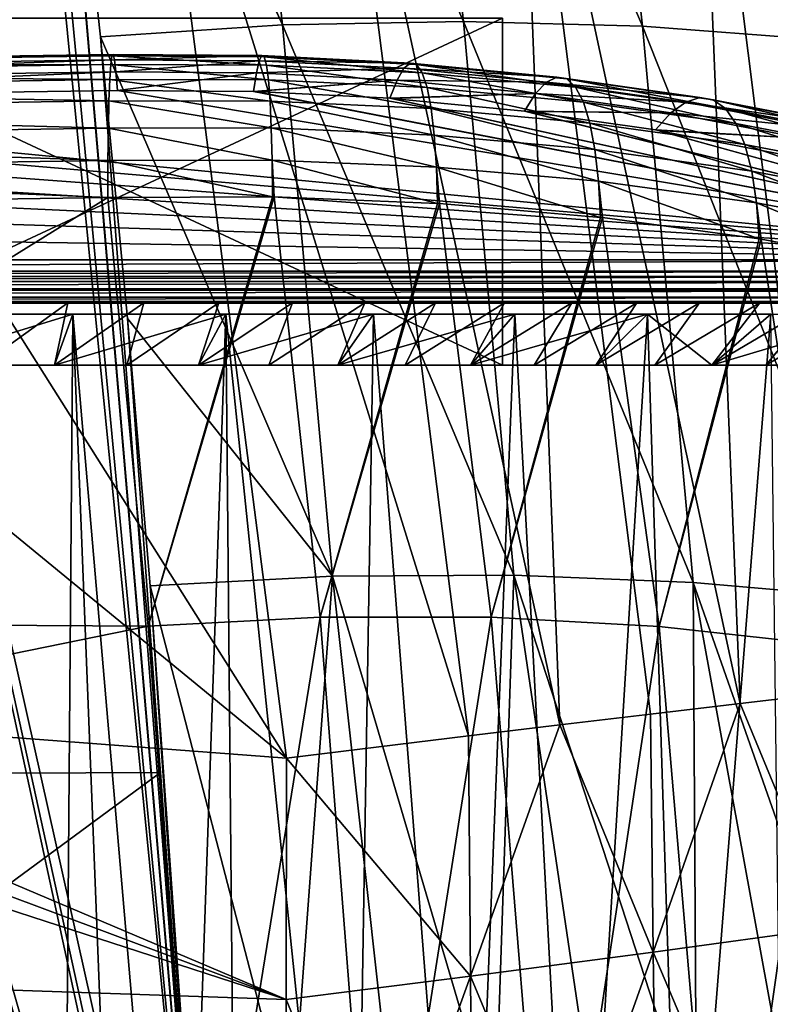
# Model space of a CAD drawing. Header units: metres. Extents: x -109 to 109, y -78 to 121.
# Tile 241 of 256: x -74.39 to -68.34, y 48.27 to 56.21. Entities that reach past the tile are written whole.
import ezdxf

# ---------------------------------------------------------------- set-up
doc = ezdxf.new("R2010")
doc.units = ezdxf.units.M
doc.layers.add('solid_508554_SW0001', color=7, linetype='CONTINUOUS')

msp = doc.modelspace()

# ---------------------------------------------------------------- linework, layer by layer
at = {"layer": 'solid_508554_SW0001'}
for points in [[(-72.425713, 41.317665, 1.927269), (-77.977753, 66.925629, -14.593102), (-78.484024, 62.539009, -11.817129)], [(-72.772636, 43.625931, 0.44383), (-75.077583, 66.925629, -14.485738), (-77.977753, 66.925629, -14.593102)], [(-72.624634, 42.470913, 1.185171), (-72.772636, 43.625931, 0.44383), (-77.977753, 66.925629, -14.593102)], [(-72.425713, 41.317665, 1.927269), (-72.624634, 42.470913, 1.185171), (-77.977753, 66.925629, -14.593102)], [(-72.772636, 43.625931, 0.44383), (-74.789749, 64.905304, -13.187934), (-75.077583, 66.925629, -14.485738)], [(-72.772636, 43.625931, 0.44383), (-74.222832, 60.494415, -10.356769), (-74.789749, 64.905304, -13.187934)], [(-71.874771, 39.02367, 3.409172), (-78.484024, 62.539009, -11.817129), (-78.703606, 60.374653, -10.446345)], [(-72.175735, 40.168026, 2.668961), (-72.425713, 41.317665, 1.927269), (-78.484024, 62.539009, -11.817129)], [(-71.874771, 39.02367, 3.409172), (-72.175735, 40.168026, 2.668961), (-78.484024, 62.539009, -11.817129)], [(-72.759285, 60.609287, -10.449109), (-74.222832, 60.494415, -10.356769), (-72.272621, 56.170444, -7.603176)], [(-71.302223, 60.656975, -10.645041), (-72.759285, 60.609287, -10.449109), (-70.812782, 56.198708, -7.786832)], [(-72.759285, 60.609287, -10.449109), (-72.272621, 56.170444, -7.603176), (-70.812782, 56.198708, -7.786832)], [(-71.302223, 60.656975, -10.645041), (-70.812782, 56.198708, -7.786832), (-69.369766, 56.159637, -8.072945)], [(-69.861938, 60.637115, -10.943159), (-71.302223, 60.656975, -10.645041), (-69.369766, 56.159637, -8.072945)], [(-69.861938, 60.637115, -10.943159), (-69.369766, 56.159637, -8.072945), (-67.953789, 56.053505, -8.45949)], [(-68.448608, 60.549847, -11.341359), (-69.861938, 60.637115, -10.943159), (-67.953789, 56.053505, -8.45949)], [(-68.448608, 60.549847, -11.341359), (-67.953789, 56.053505, -8.45949), (-66.574867, 55.881065, -8.943734)], [(-67.072212, 60.395782, -11.836826), (-68.448608, 60.549847, -11.341359), (-66.574867, 55.881065, -8.943734)], [(-74.222832, 60.494415, -10.356769), (-72.772636, 43.625931, 0.44383), (-72.869881, 44.780983, -0.295652)], [(-72.272621, 56.170444, -7.603176), (-74.222832, 60.494415, -10.356769), (-74.208557, 60.374157, -10.279625)], [(-72.869881, 44.780983, -0.295652), (-74.208557, 60.374157, -10.279625), (-74.222832, 60.494415, -10.356769)], [(-71.522865, 37.885735, 4.147177), (-78.703606, 60.374653, -10.446345), (-78.969131, 57.444561, -8.589414)], [(-71.522865, 37.885735, 4.147177), (-71.874771, 39.02367, 3.409172), (-78.703606, 60.374653, -10.446345)], [(-72.869881, 44.780983, -0.295652), (-73.738998, 56.075012, -7.523255), (-74.208557, 60.374157, -10.279625)], [(-72.272621, 56.170444, -7.603176), (-74.208557, 60.374157, -10.279625), (-73.738998, 56.075012, -7.523255)], [(-67.522499, 59.358402, -48.388744), (-66.4776, 50.939053, -48.387436), (-68.925598, 59.179573, -48.871395)], [(-68.925598, 59.179573, -48.871395), (-68.583595, 50.697475, -49.060871), (-70.367241, 58.992702, -49.219059)], [(-68.925598, 59.179573, -48.871395), (-66.4776, 50.939053, -48.387436), (-67.869911, 50.780441, -48.869583)], [(-68.925598, 59.179573, -48.871395), (-67.869911, 50.780441, -48.869583), (-68.583595, 50.697475, -49.060871)], [(-70.367241, 58.992702, -49.219059), (-70.037697, 50.525188, -49.341389), (-71.834488, 58.799492, -49.429379)], [(-70.367241, 58.992702, -49.219059), (-68.583595, 50.697475, -49.060871), (-69.306984, 50.612301, -49.218346)], [(-70.367241, 58.992702, -49.219059), (-69.306984, 50.612301, -49.218346), (-70.037697, 50.525188, -49.341389)], [(-71.834488, 58.799492, -49.429379), (-70.772415, 50.436535, -49.429443), (-73.320374, 58.645206, -49.5)], [(-71.834488, 58.799492, -49.429379), (-70.037697, 50.525188, -49.341389), (-70.772415, 50.436535, -49.429443)], [(-73.320374, 58.645206, -49.5), (-72.240433, 50.25626, -49.5), (-77.184982, 58.093124, -49.5)], [(-70.772415, 50.436535, -49.429443), (-72.240433, 50.25626, -49.5), (-73.320374, 58.645206, -49.5)], [(-77.512413, 54.583515, -49.5), (-77.184982, 58.093124, -49.5), (-72.240433, 50.25626, -49.5)], [(-71.119934, 36.755016, 4.882475), (-78.969131, 57.444561, -8.589414), (-79.247566, 53.814072, -6.286737)], [(-71.119934, 36.755016, 4.882475), (-71.522865, 37.885735, 4.147177), (-78.969131, 57.444561, -8.589414)], [(-76.5, 56.225624, -38.928204), (-76.5, 53.425625, -38.928204), (-70.5, 53.425625, -35.4641)], [(-76.5, 56.225624, -38.928204), (-70.5, 53.425625, -35.4641), (-70.5, 56.225624, -35.4641)], [(-70.5, 56.225624, -28.535898), (-70.5, 53.425625, -28.535898), (-76.5, 53.425625, -25.071796)], [(-70.5, 56.225624, -28.535898), (-76.5, 53.425625, -25.071796), (-76.5, 56.225624, -25.071796)], [(-70.5, 56.225624, -35.4641), (-70.5, 53.425625, -35.4641), (-70.5, 53.425625, -28.535898)], [(-70.5, 56.225624, -28.535898), (-70.5, 56.225624, -35.4641), (-70.5, 53.425625, -28.535898)], [(-72.272621, 56.170444, -7.603176), (-73.738998, 56.075012, -7.523255), (-71.869598, 51.724258, -4.755657)], [(-70.812782, 56.198708, -7.786832), (-72.272621, 56.170444, -7.603176), (-70.407341, 51.733047, -4.927017)], [(-72.272621, 56.170444, -7.603176), (-71.869598, 51.724258, -4.755657), (-70.407341, 51.733047, -4.927017)], [(-70.812782, 56.198708, -7.786832), (-70.407341, 51.733047, -4.927017), (-68.96196, 51.674717, -5.201101)], [(-69.369766, 56.159637, -8.072945), (-70.812782, 56.198708, -7.786832), (-68.96196, 51.674717, -5.201101)], [(-69.369766, 56.159637, -8.072945), (-68.96196, 51.674717, -5.201101), (-67.543694, 51.549679, -5.575971)], [(-67.953789, 56.053505, -8.45949), (-69.369766, 56.159637, -8.072945), (-67.543694, 51.549679, -5.575971)], [(-72.869881, 44.780983, -0.295652), (-73.522987, 53.803764, -6.068247), (-73.738998, 56.075012, -7.523255)], [(-71.869598, 51.724258, -4.755657), (-73.738998, 56.075012, -7.523255), (-73.522987, 53.803764, -6.068247)], [(-78.919601, 55.842335, -12.474352), (-73.647583, 55.919849, -12.328568), (-73.656715, 55.852016, -11.962184)], [(-78.919601, 55.842335, -12.474352), (-78.909492, 55.854935, -12.846725), (-73.647583, 55.919849, -12.328568)], [(-78.909492, 55.854935, -12.846725), (-73.637474, 55.932449, -12.70094), (-73.647583, 55.919849, -12.328568)], [(-78.909492, 55.854935, -12.846725), (-78.898621, 55.812012, -13.216807), (-73.637474, 55.932449, -12.70094)], [(-78.898621, 55.812012, -13.216807), (-73.62661, 55.889526, -13.071023), (-73.637474, 55.932449, -12.70094)], [(-73.656715, 55.852016, -11.962184), (-73.647583, 55.919849, -12.328568), (-72.401733, 55.845604, -11.988269)], [(-73.647583, 55.919849, -12.328568), (-73.637474, 55.932449, -12.70094), (-72.419609, 55.911999, -12.352622)], [(-73.647583, 55.919849, -12.328568), (-72.419609, 55.911999, -12.352622), (-72.401733, 55.845604, -11.988269)], [(-73.637474, 55.932449, -12.70094), (-72.439377, 55.923733, -12.722692), (-72.419609, 55.911999, -12.352622)], [(-73.637474, 55.932449, -12.70094), (-73.62661, 55.889526, -13.071023), (-72.439377, 55.923733, -12.722692)], [(-73.62661, 55.889526, -13.071023), (-72.460594, 55.880547, -13.090341), (-72.439377, 55.923733, -12.722692)], [(-72.439377, 55.923733, -12.722692), (-72.460594, 55.880547, -13.090341), (-71.240601, 55.862335, -12.842999)], [(-72.439377, 55.923733, -12.722692), (-71.240601, 55.862335, -12.842999), (-71.191063, 55.850044, -12.477518)], [(-72.419609, 55.911999, -12.352622), (-72.439377, 55.923733, -12.722692), (-71.191063, 55.850044, -12.477518)], [(-72.419609, 55.911999, -12.352622), (-71.191063, 55.850044, -12.477518), (-71.146217, 55.783737, -12.117277)], [(-72.401733, 55.845604, -11.988269), (-72.419609, 55.911999, -12.352622), (-71.146217, 55.783737, -12.117277)], [(-78.928734, 55.774502, -12.107968), (-73.656715, 55.852016, -11.962184), (-73.664673, 55.730457, -11.609932)], [(-78.928734, 55.774502, -12.107968), (-78.919601, 55.842335, -12.474352), (-73.656715, 55.852016, -11.962184)], [(-78.898621, 55.812012, -13.216807), (-78.887245, 55.714531, -13.576377), (-73.62661, 55.889526, -13.071023)], [(-78.887245, 55.714531, -13.576377), (-73.615227, 55.792046, -13.430593), (-73.62661, 55.889526, -13.071023)], [(-73.664673, 55.730457, -11.609932), (-73.656715, 55.852016, -11.962184), (-72.386139, 55.726009, -11.63765)], [(-73.656715, 55.852016, -11.962184), (-72.401733, 55.845604, -11.988269), (-72.386139, 55.726009, -11.63765)], [(-73.62661, 55.889526, -13.071023), (-73.615227, 55.792046, -13.430593), (-72.460594, 55.880547, -13.090341)], [(-73.615227, 55.792046, -13.430593), (-72.482803, 55.783394, -13.447479), (-72.460594, 55.880547, -13.090341)], [(-72.460594, 55.880547, -13.090341), (-72.482803, 55.783394, -13.447479), (-71.293747, 55.820343, -13.205758)], [(-72.482803, 55.783394, -13.447479), (-71.349335, 55.724979, -13.557891), (-71.293747, 55.820343, -13.205758)], [(-72.460594, 55.880547, -13.090341), (-71.293747, 55.820343, -13.205758), (-71.240601, 55.862335, -12.842999)], [(-72.401733, 55.845604, -11.988269), (-71.146217, 55.783737, -12.117277), (-71.107033, 55.664856, -11.770126)], [(-72.386139, 55.726009, -11.63765), (-72.401733, 55.845604, -11.988269), (-71.107033, 55.664856, -11.770126)], [(-71.293747, 55.820343, -13.205758), (-71.349335, 55.724979, -13.557891), (-70.144249, 55.709248, -13.416616)], [(-71.240601, 55.862335, -12.842999), (-71.293747, 55.820343, -13.205758), (-70.059807, 55.748604, -13.061138)], [(-71.293747, 55.820343, -13.205758), (-70.144249, 55.709248, -13.416616), (-70.059807, 55.748604, -13.061138)], [(-71.240601, 55.862335, -12.842999), (-70.059807, 55.748604, -13.061138), (-69.981049, 55.734333, -12.702477)], [(-71.191063, 55.850044, -12.477518), (-71.240601, 55.862335, -12.842999), (-69.981049, 55.734333, -12.702477)], [(-71.191063, 55.850044, -12.477518), (-69.981049, 55.734333, -12.702477), (-69.909676, 55.666752, -12.348385)], [(-71.146217, 55.783737, -12.117277), (-71.191063, 55.850044, -12.477518), (-69.909676, 55.666752, -12.348385)], [(-78.936691, 55.652943, -11.755716), (-78.928734, 55.774502, -12.107968), (-73.664673, 55.730457, -11.609932)], [(-78.887245, 55.714531, -13.576377), (-78.87561, 55.564651, -13.917439), (-73.615227, 55.792046, -13.430593)], [(-73.615227, 55.792046, -13.430593), (-78.87561, 55.564651, -13.917439), (-73.603592, 55.642166, -13.771654)], [(-73.615227, 55.792046, -13.430593), (-73.603592, 55.642166, -13.771654), (-72.482803, 55.783394, -13.447479)], [(-72.482803, 55.783394, -13.447479), (-73.603592, 55.642166, -13.771654), (-72.505493, 55.634403, -13.786257)], [(-72.482803, 55.783394, -13.447479), (-72.505493, 55.634403, -13.786257), (-71.349335, 55.724979, -13.557891)], [(-71.146217, 55.783737, -12.117277), (-69.909676, 55.666752, -12.348385), (-69.847229, 55.547314, -12.00651)], [(-71.107033, 55.664856, -11.770126), (-71.146217, 55.783737, -12.117277), (-69.847229, 55.547314, -12.00651)], [(-70.059807, 55.748604, -13.061138), (-70.144249, 55.709248, -13.416616), (-68.907204, 55.583447, -13.375367)], [(-70.059807, 55.748604, -13.061138), (-68.907204, 55.583447, -13.375367), (-68.799995, 55.565804, -13.0257)], [(-69.981049, 55.734333, -12.702477), (-70.059807, 55.748604, -13.061138), (-68.799995, 55.565804, -13.0257)], [(-78.936691, 55.652943, -11.755716), (-73.664673, 55.730457, -11.609932), (-73.671265, 55.557869, -11.279642)], [(-73.671265, 55.557869, -11.279642), (-73.664673, 55.730457, -11.609932), (-72.373169, 55.55584, -11.308475)], [(-73.664673, 55.730457, -11.609932), (-72.386139, 55.726009, -11.63765), (-72.373169, 55.55584, -11.308475)], [(-71.349335, 55.724979, -13.557891), (-72.505493, 55.634403, -13.786257), (-72.494011, 55.634068, -13.786885)], [(-71.349335, 55.724979, -13.557891), (-72.494011, 55.634068, -13.786885), (-71.406166, 55.578323, -13.891729)], [(-72.386139, 55.726009, -11.63765), (-71.107033, 55.664856, -11.770126), (-71.074364, 55.495995, -11.44363)], [(-72.373169, 55.55584, -11.308475), (-72.386139, 55.726009, -11.63765), (-71.074364, 55.495995, -11.44363)], [(-71.349335, 55.724979, -13.557891), (-71.406166, 55.578323, -13.891729), (-70.232552, 55.617119, -13.761231)], [(-71.349335, 55.724979, -13.557891), (-70.232552, 55.617119, -13.761231), (-70.144249, 55.709248, -13.416616)], [(-71.107033, 55.664856, -11.770126), (-69.847229, 55.547314, -12.00651), (-69.795052, 55.378601, -11.68424)], [(-71.074364, 55.495995, -11.44363), (-71.107033, 55.664856, -11.770126), (-69.795052, 55.378601, -11.68424)], [(-70.144249, 55.709248, -13.416616), (-70.232552, 55.617119, -13.761231), (-69.022095, 55.548145, -13.72124)], [(-70.144249, 55.709248, -13.416616), (-69.022095, 55.548145, -13.72124), (-68.907204, 55.583447, -13.375367)], [(-69.981049, 55.734333, -12.702477), (-68.799995, 55.565804, -13.0257), (-68.702751, 55.495598, -12.679738)], [(-69.909676, 55.666752, -12.348385), (-69.981049, 55.734333, -12.702477), (-68.702751, 55.495598, -12.679738)], [(-69.909676, 55.666752, -12.348385), (-68.702751, 55.495598, -12.679738), (-68.617569, 55.374336, -12.344906)], [(-69.847229, 55.547314, -12.00651), (-69.909676, 55.666752, -12.348385), (-68.617569, 55.374336, -12.344906)], [(-78.943283, 55.48035, -11.425426), (-78.936691, 55.652943, -11.755716), (-73.671265, 55.557869, -11.279642)], [(-65.471664, 54.276783, -16.339569), (-73.603592, 55.642166, -13.771654), (-78.87561, 55.564651, -13.917439)], [(-65.471664, 54.276783, -16.339569), (-72.505493, 55.634403, -13.786257), (-73.603592, 55.642166, -13.771654)], [(-65.471664, 54.276783, -16.339569), (-72.494011, 55.634068, -13.786885), (-72.505493, 55.634403, -13.786257)], [(-65.471664, 54.276783, -16.339569), (-71.406166, 55.578323, -13.891729), (-72.494011, 55.634068, -13.786885)], [(-70.232552, 55.617119, -13.761231), (-71.406166, 55.578323, -13.891729), (-71.390366, 55.57716, -13.893919)], [(-65.471664, 54.276783, -16.339569), (-71.390366, 55.57716, -13.893919), (-71.406166, 55.578323, -13.891729)], [(-70.232552, 55.617119, -13.761231), (-71.390366, 55.57716, -13.893919), (-70.322807, 55.474213, -14.087535)], [(-70.232552, 55.617119, -13.761231), (-70.322807, 55.474213, -14.087535), (-69.142189, 55.460663, -14.055899)], [(-70.232552, 55.617119, -13.761231), (-69.142189, 55.460663, -14.055899), (-69.022095, 55.548145, -13.72124)], [(-68.907204, 55.583447, -13.375367), (-69.022095, 55.548145, -13.72124), (-67.792885, 55.368275, -13.783013)], [(-68.907204, 55.583447, -13.375367), (-67.792885, 55.368275, -13.783013), (-67.658203, 55.345894, -13.444432)], [(-68.799995, 55.565804, -13.0257), (-68.907204, 55.583447, -13.375367), (-67.658203, 55.345894, -13.444432)], [(-65.471664, 54.276783, -16.339569), (-79.997147, 55.523048, -13.995687), (-81.107285, 55.431835, -14.16723)], [(-65.471664, 54.276783, -16.339569), (-78.87561, 55.564651, -13.917439), (-79.997147, 55.523048, -13.995687)], [(-78.943283, 55.48035, -11.425426), (-73.671265, 55.557869, -11.279642), (-73.676361, 55.338089, -10.978655)], [(-73.676361, 55.338089, -10.978655), (-73.671265, 55.557869, -11.279642), (-72.363113, 55.338848, -11.007987)], [(-73.671265, 55.557869, -11.279642), (-72.373169, 55.55584, -11.308475), (-72.363113, 55.338848, -11.007987)], [(-72.373169, 55.55584, -11.308475), (-71.074364, 55.495995, -11.44363), (-71.048927, 55.280827, -11.144902)], [(-72.363113, 55.338848, -11.007987), (-72.373169, 55.55584, -11.308475), (-71.048927, 55.280827, -11.144902)], [(-65.471664, 54.276783, -16.339569), (-70.322807, 55.474213, -14.087535), (-71.390366, 55.57716, -13.893919)], [(-69.847229, 55.547314, -12.00651), (-68.617569, 55.374336, -12.344906), (-68.546272, 55.204617, -12.028383)], [(-69.795052, 55.378601, -11.68424), (-69.847229, 55.547314, -12.00651), (-68.546272, 55.204617, -12.028383)], [(-69.022095, 55.548145, -13.72124), (-69.142189, 55.460663, -14.055899), (-67.937149, 55.338409, -14.117042)], [(-69.022095, 55.548145, -13.72124), (-67.937149, 55.338409, -14.117042), (-67.792885, 55.368275, -13.783013)], [(-68.799995, 55.565804, -13.0257), (-67.658203, 55.345894, -13.444432), (-67.535973, 55.271744, -13.108518)], [(-68.702751, 55.495598, -12.679738), (-68.799995, 55.565804, -13.0257), (-67.535973, 55.271744, -13.108518)], [(-65.471664, 54.276783, -16.339569), (-81.107285, 55.431835, -14.16723), (-82.194397, 55.292107, -14.430024)], [(-78.948372, 55.260574, -11.124439), (-78.943283, 55.48035, -11.425426), (-73.676361, 55.338089, -10.978655)], [(-71.074364, 55.495995, -11.44363), (-69.795052, 55.378601, -11.68424), (-69.75428, 55.164257, -11.388539)], [(-71.048927, 55.280827, -11.144902), (-71.074364, 55.495995, -11.44363), (-69.75428, 55.164257, -11.388539)], [(-65.471664, 54.276783, -16.339569), (-70.304771, 55.472054, -14.091594), (-70.322807, 55.474213, -14.087535)], [(-69.142189, 55.460663, -14.055899), (-70.322807, 55.474213, -14.087535), (-70.304771, 55.472054, -14.091594)], [(-65.471664, 54.276783, -16.339569), (-69.2649, 55.322868, -14.372171), (-70.304771, 55.472054, -14.091594)], [(-69.142189, 55.460663, -14.055899), (-70.304771, 55.472054, -14.091594), (-69.2649, 55.322868, -14.372171)], [(-69.142189, 55.460663, -14.055899), (-69.2649, 55.322868, -14.372171), (-68.087906, 55.256935, -14.439395)], [(-69.142189, 55.460663, -14.055899), (-68.087906, 55.256935, -14.439395), (-67.937149, 55.338409, -14.117042)], [(-68.702751, 55.495598, -12.679738), (-67.535973, 55.271744, -13.108518), (-67.428795, 55.147408, -12.782434)], [(-68.617569, 55.374336, -12.344906), (-68.702751, 55.495598, -12.679738), (-67.428795, 55.147408, -12.782434)], [(-69.795052, 55.378601, -11.68424), (-68.546272, 55.204617, -12.028383), (-68.490395, 54.990082, -11.736962)], [(-69.75428, 55.164257, -11.388539), (-69.795052, 55.378601, -11.68424), (-68.490395, 54.990082, -11.736962)], [(-68.617569, 55.374336, -12.344906), (-67.428795, 55.147408, -12.782434), (-67.338951, 54.975533, -12.473136)], [(-68.546272, 55.204617, -12.028383), (-68.617569, 55.374336, -12.344906), (-67.338951, 54.975533, -12.473136)], [(-65.471664, 54.276783, -16.339569), (-82.194397, 55.292107, -14.430024), (-83.247643, 55.1049, -14.782104)], [(-78.951851, 54.998489, -10.859446), (-78.948372, 55.260574, -11.124439), (-73.679832, 55.076004, -10.713661)], [(-78.948372, 55.260574, -11.124439), (-73.676361, 55.338089, -10.978655), (-73.679832, 55.076004, -10.713661)], [(-73.679832, 55.076004, -10.713661), (-73.676361, 55.338089, -10.978655), (-72.356194, 55.0798, -10.742795)], [(-73.676361, 55.338089, -10.978655), (-72.363113, 55.338848, -11.007987), (-72.356194, 55.0798, -10.742795)], [(-72.363113, 55.338848, -11.007987), (-71.048927, 55.280827, -11.144902), (-71.031273, 55.024048, -10.880451)], [(-72.356194, 55.0798, -10.742795), (-72.363113, 55.338848, -11.007987), (-71.031273, 55.024048, -10.880451)], [(-71.048927, 55.280827, -11.144902), (-69.75428, 55.164257, -11.388539), (-69.7258, 54.90892, -11.125795)], [(-71.031273, 55.024048, -10.880451), (-71.048927, 55.280827, -11.144902), (-69.7258, 54.90892, -11.125795)], [(-65.471664, 54.276783, -16.339569), (-69.24704, 55.319866, -14.377814), (-69.2649, 55.322868, -14.372171)], [(-68.087906, 55.256935, -14.439395), (-69.2649, 55.322868, -14.372171), (-69.24704, 55.319866, -14.377814)], [(-65.471664, 54.276783, -16.339569), (-68.24192, 55.12558, -14.743213), (-69.24704, 55.319866, -14.377814)], [(-68.087906, 55.256935, -14.439395), (-69.24704, 55.319866, -14.377814), (-68.24192, 55.12558, -14.743213)], [(-68.546272, 55.204617, -12.028383), (-67.338951, 54.975533, -12.473136), (-67.268364, 54.759792, -12.187216)], [(-68.490395, 54.990082, -11.736962), (-68.546272, 55.204617, -12.028383), (-67.268364, 54.759792, -12.187216)], [(-65.471664, 54.276783, -16.339569), (-83.247643, 55.1049, -14.782104), (-84.25798, 54.871456, -15.221148)], [(-69.75428, 55.164257, -11.388539), (-68.490395, 54.990082, -11.736962), (-68.451134, 54.735332, -11.476893)], [(-69.7258, 54.90892, -11.125795), (-69.75428, 55.164257, -11.388539), (-68.451134, 54.735332, -11.476893)], [(-78.951851, 54.998489, -10.859446), (-73.679832, 55.076004, -10.713661), (-73.68161, 54.777439, -10.490552)], [(-73.679832, 55.076004, -10.713661), (-72.352547, 54.784405, -10.518738), (-73.68161, 54.777439, -10.490552)], [(-73.679832, 55.076004, -10.713661), (-72.356194, 55.0798, -10.742795), (-72.352547, 54.784405, -10.518738)], [(-72.356194, 55.0798, -10.742795), (-71.021782, 54.731258, -10.656049), (-72.33889, 54.784164, -10.519588)], [(-72.356194, 55.0798, -10.742795), (-71.031273, 55.024048, -10.880451), (-71.021782, 54.731258, -10.656049)], [(-72.356194, 55.0798, -10.742795), (-72.33889, 54.784164, -10.519588), (-72.352547, 54.784405, -10.518738)], [(-71.031273, 55.024048, -10.880451), (-69.710197, 54.618111, -10.901696), (-71.005569, 54.730232, -10.658406)], [(-71.031273, 55.024048, -10.880451), (-69.7258, 54.90892, -11.125795), (-69.710197, 54.618111, -10.901696)], [(-71.031273, 55.024048, -10.880451), (-71.005569, 54.730232, -10.658406), (-71.021782, 54.731258, -10.656049)], [(-78.951851, 54.998489, -10.859446), (-73.68161, 54.777439, -10.490552), (-78.953629, 54.699924, -10.636336)], [(-68.490395, 54.990082, -11.736962), (-67.268364, 54.759792, -12.187216), (-67.218544, 54.504776, -11.930774)], [(-68.451134, 54.735332, -11.476893), (-68.490395, 54.990082, -11.736962), (-67.218544, 54.504776, -11.930774)], [(-65.471664, 54.276783, -16.339569), (-84.25798, 54.871456, -15.221148), (-85.217636, 54.593777, -15.743392)], [(-69.7258, 54.90892, -11.125795), (-68.429321, 54.445847, -11.253766), (-69.693832, 54.616302, -10.905478)], [(-69.7258, 54.90892, -11.125795), (-68.451134, 54.735332, -11.476893), (-68.429321, 54.445847, -11.253766)], [(-69.7258, 54.90892, -11.125795), (-69.693832, 54.616302, -10.905478), (-69.710197, 54.618111, -10.901696)], [(-73.355499, 51.322002, -8.27702), (-73.68161, 54.777439, -10.490552), (-72.352547, 54.784405, -10.518738)], [(-73.355499, 51.322002, -8.27702), (-72.352547, 54.784405, -10.518738), (-72.33889, 54.784164, -10.519588)], [(-71.968842, 51.394497, -8.352081), (-73.355499, 51.322002, -8.27702), (-72.33889, 54.784164, -10.519588)], [(-71.968842, 51.394497, -8.352081), (-72.33889, 54.784164, -10.519588), (-71.021782, 54.731258, -10.656049)], [(-73.68161, 54.777439, -10.490552), (-79.197571, 51.355942, -8.514915), (-78.953629, 54.699924, -10.636336)], [(-73.355499, 51.322002, -8.27702), (-79.197571, 51.355942, -8.514915), (-73.68161, 54.777439, -10.490552)], [(-71.968842, 51.394497, -8.352081), (-71.021782, 54.731258, -10.656049), (-71.005569, 54.730232, -10.658406)], [(-70.591087, 51.393719, -8.540442), (-71.968842, 51.394497, -8.352081), (-71.005569, 54.730232, -10.658406)], [(-70.591087, 51.393719, -8.540442), (-71.005569, 54.730232, -10.658406), (-69.710197, 54.618111, -10.901696)], [(-68.451134, 54.735332, -11.476893), (-67.190544, 54.215939, -11.709284), (-68.414688, 54.443504, -11.258465)], [(-68.451134, 54.735332, -11.476893), (-67.218544, 54.504776, -11.930774), (-67.190544, 54.215939, -11.709284)], [(-68.451134, 54.735332, -11.476893), (-68.414688, 54.443504, -11.258465), (-68.429321, 54.445847, -11.253766)], [(-65.471664, 54.276783, -16.339569), (-85.217636, 54.593777, -15.743392), (-86.112473, 54.276783, -16.339569)], [(-77.512413, 54.583515, -49.5), (-72.240433, 50.25626, -49.5), (-77.825363, 50.678249, -49.5)], [(-70.591087, 51.393719, -8.540442), (-69.710197, 54.618111, -10.901696), (-69.693832, 54.616302, -10.905478)], [(-69.235252, 51.319637, -8.840301), (-70.591087, 51.393719, -8.540442), (-69.693832, 54.616302, -10.905478)], [(-69.235252, 51.319637, -8.840301), (-69.693832, 54.616302, -10.905478), (-68.429321, 54.445847, -11.253766)], [(-69.235252, 51.319637, -8.840301), (-68.429321, 54.445847, -11.253766), (-68.414688, 54.443504, -11.258465)], [(-67.914162, 51.172958, -9.248821), (-69.235252, 51.319637, -8.840301), (-68.414688, 54.443504, -11.258465)], [(-67.914162, 51.172958, -9.248821), (-68.414688, 54.443504, -11.258465), (-67.190544, 54.215939, -11.709284)], [(-86.554436, 54.184029, -16.529938), (-65.471664, 54.276783, -16.339569), (-86.112473, 54.276783, -16.339569)], [(-86.554436, 54.184029, -16.529938), (-65.05204, 54.183907, -16.530207), (-65.471664, 54.276783, -16.339569)], [(-86.554436, 54.184029, -16.529938), (-86.766174, 54.140976, -16.631868), (-65.05204, 54.183907, -16.530207)], [(-86.766174, 54.140976, -16.631868), (-64.851433, 54.140923, -16.631994), (-65.05204, 54.183907, -16.530207)], [(-86.963776, 54.102142, -16.73411), (-87.292114, 54.041599, -16.921917), (-64.661224, 54.101551, -16.735754)], [(-87.292114, 54.041599, -16.921917), (-64.3517, 54.041424, -16.922522), (-64.661224, 54.101551, -16.735754)], [(-86.766174, 54.140976, -16.631868), (-86.963776, 54.102142, -16.73411), (-64.851433, 54.140923, -16.631994)], [(-86.963776, 54.102142, -16.73411), (-64.661224, 54.101551, -16.735754), (-64.851433, 54.140923, -16.631994)], [(-87.347702, 54.031994, -16.956221), (-87.709267, 53.976082, -17.200085), (-64.296463, 54.031368, -16.958502)], [(-87.709267, 53.976082, -17.200085), (-63.955105, 53.975746, -17.201904), (-64.296463, 54.031368, -16.958502)], [(-87.292114, 54.041599, -16.921917), (-87.347702, 54.031994, -16.956221), (-64.3517, 54.041424, -16.922522)], [(-87.347702, 54.031994, -16.956221), (-64.296463, 54.031368, -16.958502), (-64.3517, 54.041424, -16.922522)], [(-63.626617, 53.937717, -17.478899), (-88.34491, 53.925625, -17.747984), (-63.359207, 53.925625, -17.747984)], [(-88.062408, 53.937519, -17.481131), (-88.34491, 53.925625, -17.747984), (-63.626617, 53.937717, -17.478899)], [(-74.577309, 53.925625, -19.648758), (-63.359207, 53.925625, -17.747984), (-88.34491, 53.925625, -17.747984)], [(-88.04493, 53.938911, -17.465977), (-88.062408, 53.937519, -17.481131), (-63.639896, 53.938843, -17.466677)], [(-88.062408, 53.937519, -17.481131), (-63.626617, 53.937717, -17.478899), (-63.639896, 53.938843, -17.466677)], [(-88.04493, 53.938911, -17.465977), (-63.639896, 53.938843, -17.466677), (-63.950947, 53.975151, -17.20512)], [(-87.717308, 53.974995, -17.205963), (-88.04493, 53.938911, -17.465977), (-63.950947, 53.975151, -17.20512)], [(-87.709267, 53.976082, -17.200085), (-87.717308, 53.974995, -17.205963), (-63.955105, 53.975746, -17.201904)], [(-87.717308, 53.974995, -17.205963), (-63.950947, 53.975151, -17.20512), (-63.955105, 53.975746, -17.201904)], [(-74.702843, 53.425625, -20.652987), (-74.002991, 53.929485, -19.893673), (-74.621574, 53.929485, -19.782402)], [(-74.111427, 53.425625, -20.762606), (-74.002991, 53.929485, -19.893673), (-74.702843, 53.425625, -20.652987)], [(-74.621574, 53.929485, -19.782402), (-74.002991, 53.929485, -19.893673), (-74.577309, 53.925625, -19.648758)], [(-74.002991, 53.929485, -19.893673), (-73.944221, 53.925625, -19.764072), (-74.577309, 53.925625, -19.648758)], [(-74.577309, 53.925625, -19.648758), (-73.944221, 53.925625, -19.764072), (-63.359207, 53.925625, -17.747984)], [(-74.111427, 53.425625, -20.762606), (-73.390862, 53.929485, -20.036243), (-74.002991, 53.929485, -19.893673)], [(-73.526497, 53.425625, -20.90303), (-73.390862, 53.929485, -20.036243), (-74.111427, 53.425625, -20.762606)], [(-74.002991, 53.929485, -19.893673), (-73.390862, 53.929485, -20.036243), (-73.944221, 53.925625, -19.764072)], [(-73.390862, 53.929485, -20.036243), (-73.318039, 53.925625, -19.911779), (-73.944221, 53.925625, -19.764072)], [(-73.944221, 53.925625, -19.764072), (-73.318039, 53.925625, -19.911779), (-63.359207, 53.925625, -17.747984)], [(-73.526497, 53.425625, -20.90303), (-72.786774, 53.929485, -20.209743), (-73.390862, 53.929485, -20.036243)], [(-72.949928, 53.425625, -21.073816), (-72.786774, 53.929485, -20.209743), (-73.526497, 53.425625, -20.90303)], [(-73.390862, 53.929485, -20.036243), (-72.786774, 53.929485, -20.209743), (-73.318039, 53.925625, -19.911779)], [(-72.192284, 53.929485, -20.413725), (-72.093338, 53.925625, -20.302509), (-73.318039, 53.925625, -19.911779)], [(-72.786774, 53.929485, -20.209743), (-72.192284, 53.929485, -20.413725), (-73.318039, 53.925625, -19.911779)], [(-73.318039, 53.925625, -19.911779), (-72.093338, 53.925625, -20.302509), (-63.359207, 53.925625, -17.747984)], [(-72.949928, 53.425625, -21.073816), (-72.192284, 53.929485, -20.413725), (-72.786774, 53.929485, -20.209743)], [(-72.382851, 53.425625, -21.274637), (-72.192284, 53.929485, -20.413725), (-72.949928, 53.425625, -21.073816)], [(-72.382851, 53.425625, -21.274637), (-71.608932, 53.929485, -20.647659), (-72.192284, 53.929485, -20.413725)], [(-71.827209, 53.425625, -21.504784), (-71.608932, 53.929485, -20.647659), (-72.382851, 53.425625, -21.274637)], [(-72.192284, 53.929485, -20.413725), (-71.608932, 53.929485, -20.647659), (-72.093338, 53.925625, -20.302509)], [(-71.038223, 53.929485, -20.910942), (-70.91523, 53.925625, -20.816965), (-72.093338, 53.925625, -20.302509)], [(-71.608932, 53.929485, -20.647659), (-71.038223, 53.929485, -20.910942), (-72.093338, 53.925625, -20.302509)], [(-72.093338, 53.925625, -20.302509), (-70.91523, 53.925625, -20.816965), (-63.359207, 53.925625, -17.747984)], [(-71.827209, 53.425625, -21.504784), (-71.038223, 53.929485, -20.910942), (-71.608932, 53.929485, -20.647659)], [(-71.284409, 53.425625, -21.763691), (-71.038223, 53.929485, -20.910942), (-71.827209, 53.425625, -21.504784)], [(-71.284409, 53.425625, -21.763691), (-70.481636, 53.929485, -21.202894), (-71.038223, 53.929485, -20.910942)], [(-70.755676, 53.425625, -22.050774), (-70.481636, 53.929485, -21.202894), (-71.284409, 53.425625, -21.763691)], [(-71.038223, 53.929485, -20.910942), (-70.481636, 53.929485, -21.202894), (-70.91523, 53.925625, -20.816965)], [(-70.481636, 53.929485, -21.202894), (-70.347, 53.925625, -21.119259), (-70.91523, 53.925625, -20.816965)], [(-70.91523, 53.925625, -20.816965), (-70.347, 53.925625, -21.119259), (-63.359207, 53.925625, -17.747984)], [(-70.755676, 53.425625, -22.050774), (-69.940605, 53.929485, -21.522758), (-70.481636, 53.929485, -21.202894)], [(-70.242973, 53.425625, -22.364956), (-69.940605, 53.929485, -21.522758), (-70.755676, 53.425625, -22.050774)], [(-70.481636, 53.929485, -21.202894), (-69.940605, 53.929485, -21.522758), (-70.347, 53.925625, -21.119259)], [(-69.940605, 53.929485, -21.522758), (-69.794739, 53.925625, -21.450619), (-70.347, 53.925625, -21.119259)], [(-70.347, 53.925625, -21.119259), (-69.794739, 53.925625, -21.450619), (-63.359207, 53.925625, -17.747984)], [(-70.242973, 53.425625, -22.364956), (-69.416534, 53.929485, -21.869711), (-69.940605, 53.929485, -21.522758)], [(-69.747276, 53.425625, -22.705639), (-69.416534, 53.929485, -21.869711), (-70.242973, 53.425625, -22.364956)], [(-69.940605, 53.929485, -21.522758), (-69.416534, 53.929485, -21.869711), (-69.794739, 53.925625, -21.450619)], [(-69.416534, 53.929485, -21.869711), (-69.260368, 53.925625, -21.809919), (-69.794739, 53.925625, -21.450619)], [(-69.794739, 53.925625, -21.450619), (-69.260368, 53.925625, -21.809919), (-63.359207, 53.925625, -17.747984)], [(-69.747276, 53.425625, -22.705639), (-68.910774, 53.929485, -22.242853), (-69.416534, 53.929485, -21.869711)], [(-69.269981, 53.425625, -23.071886), (-68.910774, 53.929485, -22.242853), (-69.747276, 53.425625, -22.705639)], [(-69.416534, 53.929485, -21.869711), (-68.910774, 53.929485, -22.242853), (-69.260368, 53.925625, -21.809919)], [(-69.269981, 53.425625, -23.071886), (-68.424637, 53.929485, -22.641218), (-68.910774, 53.929485, -22.242853)], [(-68.812775, 53.425625, -23.462374), (-68.424637, 53.929485, -22.641218), (-69.269981, 53.425625, -23.071886)], [(-68.910774, 53.929485, -22.242853), (-68.74572, 53.925625, -22.195858), (-69.260368, 53.925625, -21.809919)], [(-69.260368, 53.925625, -21.809919), (-68.74572, 53.925625, -22.195858), (-63.359207, 53.925625, -17.747984)], [(-68.910774, 53.929485, -22.242853), (-68.424637, 53.929485, -22.641218), (-68.74572, 53.925625, -22.195858)], [(-68.812775, 53.425625, -23.462374), (-67.959381, 53.929485, -23.06378), (-68.424637, 53.929485, -22.641218)], [(-68.376411, 53.425625, -23.876471), (-67.959381, 53.929485, -23.06378), (-68.812775, 53.425625, -23.462374)], [(-67.959381, 53.929485, -23.06378), (-67.782295, 53.925625, -23.041666), (-68.74572, 53.925625, -22.195858)], [(-68.424637, 53.929485, -22.641218), (-67.959381, 53.929485, -23.06378), (-68.74572, 53.925625, -22.195858)], [(-68.74572, 53.925625, -22.195858), (-67.782295, 53.925625, -23.041666), (-63.359207, 53.925625, -17.747984)], [(-68.376411, 53.425625, -23.876471), (-67.516197, 53.929485, -23.509445), (-67.959381, 53.929485, -23.06378)], [(-67.962349, 53.425625, -24.312801), (-67.516197, 53.929485, -23.509445), (-68.376411, 53.425625, -23.876471)], [(-75.299034, 53.425625, -43.425503), (-75.224754, 53.836441, -44.133167), (-73.963478, 53.836441, -43.933399)], [(-75.299034, 53.425625, -43.425503), (-73.963478, 53.836441, -43.933399), (-74.111427, 53.425625, -43.237396)], [(-75.224754, 53.836441, -44.133167), (-74.524345, 43.279896, -44.038971), (-74.045372, 43.391701, -43.950516)], [(-73.963478, 53.836441, -43.933399), (-75.224754, 53.836441, -44.133167), (-74.045372, 43.391701, -43.950516)], [(-74.111427, 53.425625, -43.237396), (-73.963478, 53.836441, -43.933399), (-72.729996, 53.836441, -43.60289)], [(-74.111427, 53.425625, -43.237396), (-72.729996, 53.836441, -43.60289), (-72.949928, 53.425625, -42.926182)], [(-73.963478, 53.836441, -43.933399), (-74.045372, 43.391701, -43.950516), (-73.556816, 43.507462, -43.839664)], [(-73.963478, 53.836441, -43.933399), (-73.556816, 43.507462, -43.839664), (-73.082832, 43.617207, -43.711658)], [(-72.729996, 53.836441, -43.60289), (-73.963478, 53.836441, -43.933399), (-73.082832, 43.617207, -43.711658)], [(-72.729996, 53.836441, -43.60289), (-73.082832, 43.617207, -43.711658), (-72.635872, 43.714718, -43.571884)], [(-72.949928, 53.425625, -42.926182), (-72.729996, 53.836441, -43.60289), (-71.537811, 53.836441, -43.145256)], [(-72.949928, 53.425625, -42.926182), (-71.537811, 53.836441, -43.145256), (-71.827209, 53.425625, -42.495216)], [(-72.729996, 53.836441, -43.60289), (-72.635872, 43.714718, -43.571884), (-71.702225, 43.936462, -43.217018)], [(-71.537811, 53.836441, -43.145256), (-72.729996, 53.836441, -43.60289), (-71.702225, 43.936462, -43.217018)], [(-71.827209, 53.425625, -42.495216), (-71.537811, 53.836441, -43.145256), (-70.400002, 53.836441, -42.56551)], [(-71.827209, 53.425625, -42.495216), (-70.400002, 53.836441, -42.56551), (-70.755676, 53.425625, -41.949226)], [(-71.537811, 53.836441, -43.145256), (-71.702225, 43.936462, -43.217018), (-70.787399, 44.20961, -42.779888)], [(-70.400002, 53.836441, -42.56551), (-71.537811, 53.836441, -43.145256), (-70.787399, 44.20961, -42.779888)], [(-70.400002, 53.836441, -42.56551), (-70.787399, 44.20961, -42.779888), (-69.900391, 44.533939, -42.260853)], [(-70.755676, 53.425625, -41.949226), (-70.400002, 53.836441, -42.56551), (-69.329018, 53.836441, -41.870007)], [(-70.755676, 53.425625, -41.949226), (-69.329018, 53.836441, -41.870007), (-69.747276, 53.425625, -41.294361)], [(-69.329018, 53.836441, -41.870007), (-70.400002, 53.836441, -42.56551), (-69.900391, 44.533939, -42.260853)], [(-69.329018, 53.836441, -41.870007), (-69.900391, 44.533939, -42.260853), (-69.04586, 44.910675, -41.657951)], [(-69.747276, 53.425625, -41.294361), (-69.329018, 53.836441, -41.870007), (-68.812775, 53.425625, -40.537628)], [(-68.336609, 53.836441, -41.066368), (-69.329018, 53.836441, -41.870007), (-69.04586, 44.910675, -41.657951)], [(-68.812775, 53.425625, -40.537628), (-69.329018, 53.836441, -41.870007), (-68.336609, 53.836441, -41.066368)], [(-68.336609, 53.836441, -41.066368), (-69.04586, 44.910675, -41.657951), (-68.233894, 45.338802, -40.972809)], [(-68.812775, 53.425625, -40.537628), (-68.336609, 53.836441, -41.066368), (-67.433632, 53.836441, -40.163395)], [(-68.812775, 53.425625, -40.537628), (-67.433632, 53.836441, -40.163395), (-67.962349, 53.425625, -39.687199)], [(-70.334816, 34.889694, 6.099936), (-79.247566, 53.814072, -6.286737), (-79.344307, 52.345707, -5.354821)], [(-71.116356, 36.745609, 4.888599), (-71.119934, 36.755016, 4.882475), (-79.247566, 53.814072, -6.286737)], [(-70.665886, 35.632603, 5.614375), (-71.116356, 36.745609, 4.888599), (-79.247566, 53.814072, -6.286737)], [(-70.334816, 34.889694, 6.099936), (-70.665886, 35.632603, 5.614375), (-79.247566, 53.814072, -6.286737)], [(-72.869881, 44.780983, -0.295652), (-73.338402, 51.648209, -4.688107), (-73.522987, 53.803764, -6.068247)], [(-71.869598, 51.724258, -4.755657), (-73.522987, 53.803764, -6.068247), (-73.338402, 51.648209, -4.688107)], [(-67.571846, 53.425625, -24.770027), (-85.428154, 53.425625, -24.770027), (-85.794411, 53.425625, -25.247345)], [(-76.5, 53.425625, -25.071796), (-67.571846, 53.425625, -24.770027), (-85.794411, 53.425625, -25.247345)], [(-67.962349, 53.425625, -24.312801), (-85.037651, 53.425625, -24.312801), (-85.428154, 53.425625, -24.770027)], [(-67.571846, 53.425625, -24.770027), (-67.962349, 53.425625, -24.312801), (-85.428154, 53.425625, -24.770027)], [(-68.376411, 53.425625, -23.876471), (-84.623589, 53.425625, -23.876471), (-85.037651, 53.425625, -24.312801)], [(-67.962349, 53.425625, -24.312801), (-68.376411, 53.425625, -23.876471), (-85.037651, 53.425625, -24.312801)], [(-85.037651, 53.425625, -39.687199), (-67.962349, 53.425625, -39.687199), (-67.205589, 53.425625, -38.752655)], [(-76.5, 53.425625, -38.928204), (-85.037651, 53.425625, -39.687199), (-67.205589, 53.425625, -38.752655)], [(-85.037651, 53.425625, -39.687199), (-84.187225, 53.425625, -40.537628), (-67.962349, 53.425625, -39.687199)], [(-68.812775, 53.425625, -23.462374), (-84.187225, 53.425625, -23.462374), (-84.623589, 53.425625, -23.876471)], [(-68.376411, 53.425625, -23.876471), (-68.812775, 53.425625, -23.462374), (-84.623589, 53.425625, -23.876471)], [(-69.269981, 53.425625, -23.071886), (-83.730019, 53.425625, -23.071886), (-84.187225, 53.425625, -23.462374)], [(-68.812775, 53.425625, -23.462374), (-69.269981, 53.425625, -23.071886), (-84.187225, 53.425625, -23.462374)], [(-84.187225, 53.425625, -40.537628), (-68.812775, 53.425625, -40.537628), (-67.962349, 53.425625, -39.687199)], [(-84.187225, 53.425625, -40.537628), (-83.252724, 53.425625, -41.294361), (-68.812775, 53.425625, -40.537628)], [(-69.747276, 53.425625, -22.705639), (-83.252724, 53.425625, -22.705639), (-83.730019, 53.425625, -23.071886)], [(-69.269981, 53.425625, -23.071886), (-69.747276, 53.425625, -22.705639), (-83.730019, 53.425625, -23.071886)], [(-70.242973, 53.425625, -22.364956), (-82.757027, 53.425625, -22.364956), (-83.252724, 53.425625, -22.705639)], [(-69.747276, 53.425625, -22.705639), (-70.242973, 53.425625, -22.364956), (-83.252724, 53.425625, -22.705639)], [(-83.252724, 53.425625, -41.294361), (-69.747276, 53.425625, -41.294361), (-68.812775, 53.425625, -40.537628)], [(-83.252724, 53.425625, -41.294361), (-82.244324, 53.425625, -41.949226), (-69.747276, 53.425625, -41.294361)], [(-70.755676, 53.425625, -22.050774), (-82.244324, 53.425625, -22.050774), (-82.757027, 53.425625, -22.364956)], [(-70.242973, 53.425625, -22.364956), (-70.755676, 53.425625, -22.050774), (-82.757027, 53.425625, -22.364956)], [(-71.284409, 53.425625, -21.763691), (-81.715591, 53.425625, -21.763691), (-82.244324, 53.425625, -22.050774)], [(-70.755676, 53.425625, -22.050774), (-71.284409, 53.425625, -21.763691), (-82.244324, 53.425625, -22.050774)], [(-82.244324, 53.425625, -41.949226), (-70.755676, 53.425625, -41.949226), (-69.747276, 53.425625, -41.294361)], [(-82.244324, 53.425625, -41.949226), (-81.172791, 53.425625, -42.495216), (-70.755676, 53.425625, -41.949226)], [(-71.827209, 53.425625, -21.504784), (-81.172791, 53.425625, -21.504784), (-81.715591, 53.425625, -21.763691)], [(-71.284409, 53.425625, -21.763691), (-71.827209, 53.425625, -21.504784), (-81.715591, 53.425625, -21.763691)], [(-72.382851, 53.425625, -21.274637), (-80.617149, 53.425625, -21.274637), (-81.172791, 53.425625, -21.504784)], [(-71.827209, 53.425625, -21.504784), (-72.382851, 53.425625, -21.274637), (-81.172791, 53.425625, -21.504784)], [(-81.172791, 53.425625, -42.495216), (-71.827209, 53.425625, -42.495216), (-70.755676, 53.425625, -41.949226)], [(-81.172791, 53.425625, -42.495216), (-80.050072, 53.425625, -42.926182), (-71.827209, 53.425625, -42.495216)], [(-72.949928, 53.425625, -21.073816), (-80.050072, 53.425625, -21.073816), (-80.617149, 53.425625, -21.274637)], [(-72.382851, 53.425625, -21.274637), (-72.949928, 53.425625, -21.073816), (-80.617149, 53.425625, -21.274637)], [(-73.526497, 53.425625, -20.90303), (-79.473503, 53.425625, -20.90303), (-80.050072, 53.425625, -21.073816)], [(-72.949928, 53.425625, -21.073816), (-73.526497, 53.425625, -20.90303), (-80.050072, 53.425625, -21.073816)], [(-80.050072, 53.425625, -42.926182), (-72.949928, 53.425625, -42.926182), (-71.827209, 53.425625, -42.495216)], [(-80.050072, 53.425625, -42.926182), (-78.888573, 53.425625, -43.237396), (-72.949928, 53.425625, -42.926182)], [(-74.111427, 53.425625, -20.762606), (-78.888573, 53.425625, -20.762606), (-79.473503, 53.425625, -20.90303)], [(-73.526497, 53.425625, -20.90303), (-74.111427, 53.425625, -20.762606), (-79.473503, 53.425625, -20.90303)], [(-74.111427, 53.425625, -20.762606), (-74.702843, 53.425625, -20.652987), (-78.888573, 53.425625, -20.762606)], [(-78.888573, 53.425625, -43.237396), (-74.111427, 53.425625, -43.237396), (-72.949928, 53.425625, -42.926182)], [(-78.888573, 53.425625, -43.237396), (-77.700966, 53.425625, -43.425503), (-74.111427, 53.425625, -43.237396)], [(-77.700966, 53.425625, -43.425503), (-75.299034, 53.425625, -43.425503), (-74.111427, 53.425625, -43.237396)], [(-76.5, 53.425625, -25.071796), (-67.205589, 53.425625, -25.247345), (-67.571846, 53.425625, -24.770027)], [(-76.5, 53.425625, -25.071796), (-70.5, 53.425625, -28.535898), (-67.205589, 53.425625, -25.247345)], [(-76.5, 53.425625, -38.928204), (-66.004807, 53.425625, -36.672836), (-65.573792, 53.425625, -35.549984)], [(-76.5, 53.425625, -38.928204), (-65.573792, 53.425625, -35.549984), (-70.5, 53.425625, -35.4641)], [(-76.5, 53.425625, -38.928204), (-66.550743, 53.425625, -37.744274), (-66.004807, 53.425625, -36.672836)], [(-76.5, 53.425625, -38.928204), (-67.205589, 53.425625, -38.752655), (-66.550743, 53.425625, -37.744274)], [(-70.5, 53.425625, -28.535898), (-66.864967, 53.425625, -25.742949), (-67.205589, 53.425625, -25.247345)], [(-70.5, 53.425625, -28.535898), (-66.550743, 53.425625, -26.255726), (-66.864967, 53.425625, -25.742949)], [(-70.5, 53.425625, -28.535898), (-66.263649, 53.425625, -26.784485), (-66.550743, 53.425625, -26.255726)], [(-70.5, 53.425625, -28.535898), (-66.004807, 53.425625, -27.327164), (-66.263649, 53.425625, -26.784485)], [(-70.5, 53.425625, -28.535898), (-65.774612, 53.425625, -27.882896), (-66.004807, 53.425625, -27.327164)], [(-70.5, 53.425625, -28.535898), (-65.573792, 53.425625, -28.450016), (-65.774612, 53.425625, -27.882896)], [(-70.5, 53.425625, -28.535898), (-65.403038, 53.425625, -29.026464), (-65.573792, 53.425625, -28.450016)], [(-70.5, 53.425625, -35.4641), (-65.262589, 53.425625, -29.611462), (-65.403038, 53.425625, -29.026464)], [(-70.5, 53.425625, -28.535898), (-70.5, 53.425625, -35.4641), (-65.403038, 53.425625, -29.026464)], [(-70.5, 53.425625, -35.4641), (-65.152977, 53.425625, -30.202911), (-65.262589, 53.425625, -29.611462)], [(-70.5, 53.425625, -35.4641), (-65.074501, 53.425625, -30.799015), (-65.152977, 53.425625, -30.202911)], [(-70.5, 53.425625, -35.4641), (-65.02729, 53.425625, -31.398834), (-65.074501, 53.425625, -30.799015)], [(-70.5, 53.425625, -35.4641), (-65.011551, 53.425625, -32), (-65.02729, 53.425625, -31.398834)], [(-70.5, 53.425625, -35.4641), (-65.074501, 53.425625, -33.200985), (-65.011551, 53.425625, -32)], [(-70.5, 53.425625, -35.4641), (-65.262589, 53.425625, -34.388538), (-65.074501, 53.425625, -33.200985)], [(-70.5, 53.425625, -35.4641), (-65.573792, 53.425625, -35.549984), (-65.262589, 53.425625, -34.388538)], [(-69.981247, 34.151905, 6.583072), (-79.344307, 52.345707, -5.354821), (-79.6092, 47.249504, -2.117837)], [(-69.981247, 34.151905, 6.583072), (-70.334816, 34.889694, 6.099936), (-79.344307, 52.345707, -5.354821)], [(-71.869598, 51.724258, -4.755657), (-73.338402, 51.648209, -4.688107), (-72.19931, 47.259686, -1.872983)], [(-71.869598, 51.724258, -4.755657), (-72.19931, 47.259686, -1.872983), (-71.377777, 47.278488, -1.923418)], [(-70.407341, 51.733047, -4.927017), (-71.869598, 51.724258, -4.755657), (-70.558678, 47.27636, -2.006352)], [(-71.869598, 51.724258, -4.755657), (-71.377777, 47.278488, -1.923418), (-70.558678, 47.27636, -2.006352)], [(-70.407341, 51.733047, -4.927017), (-70.558678, 47.27636, -2.006352), (-69.743828, 47.253304, -2.121601)], [(-70.407341, 51.733047, -4.927017), (-69.743828, 47.253304, -2.121601), (-68.935013, 47.209373, -2.26891)], [(-68.96196, 51.674717, -5.201101), (-70.407341, 51.733047, -4.927017), (-68.935013, 47.209373, -2.26891)], [(-72.869881, 44.780983, -0.295652), (-73.021446, 47.219994, -1.855157), (-73.338402, 51.648209, -4.688107)], [(-72.19931, 47.259686, -1.872983), (-73.338402, 51.648209, -4.688107), (-73.021446, 47.219994, -1.855157)], [(-68.96196, 51.674717, -5.201101), (-68.935013, 47.209373, -2.26891), (-68.134041, 47.144669, -2.447953)], [(-68.96196, 51.674717, -5.201101), (-68.134041, 47.144669, -2.447953), (-67.342667, 47.059326, -2.658334)], [(-67.543694, 51.549679, -5.575971), (-68.96196, 51.674717, -5.201101), (-67.342667, 47.059326, -2.658334)], [(-71.968842, 51.394497, -8.352081), (-72.921585, 45.501415, -4.552659), (-73.355499, 51.322002, -8.27702)], [(-71.968842, 51.394497, -8.352081), (-71.511063, 45.549812, -4.614053), (-72.921585, 45.501415, -4.552659)], [(-70.591087, 51.393719, -8.540442), (-71.511063, 45.549812, -4.614053), (-71.968842, 51.394497, -8.352081)], [(-70.591087, 51.393719, -8.540442), (-70.109947, 45.522785, -4.792491), (-71.511063, 45.549812, -4.614053)], [(-69.235252, 51.319637, -8.840301), (-70.109947, 45.522785, -4.792491), (-70.591087, 51.393719, -8.540442)], [(-73.355499, 51.322002, -8.27702), (-79.275978, 50.11602, -7.727864), (-79.197571, 51.355942, -8.514915)], [(-73.255913, 50.142841, -7.52209), (-79.275978, 50.11602, -7.727864), (-73.355499, 51.322002, -8.27702)], [(-73.255913, 50.142841, -7.52209), (-73.355499, 51.322002, -8.27702), (-72.921585, 45.501415, -4.552659)], [(-69.235252, 51.319637, -8.840301), (-68.731918, 45.420597, -5.086233), (-70.109947, 45.522785, -4.792491)], [(-67.914162, 51.172958, -9.248821), (-68.731918, 45.420597, -5.086233), (-69.235252, 51.319637, -8.840301)], [(-67.914162, 51.172958, -9.248821), (-67.390427, 45.244251, -5.492411), (-68.731918, 45.420597, -5.086233)], [(-68.583595, 50.697475, -49.060871), (-67.869911, 50.780441, -48.869583), (-67.836212, 48.890694, -48.853168)], [(-77.845436, 50.408524, -49.498543), (-77.825363, 50.678249, -49.5), (-72.242279, 48.310978, -49.424923)], [(-77.825363, 50.678249, -49.5), (-72.240433, 50.25626, -49.5), (-72.242279, 48.310978, -49.424923)], [(-69.306984, 50.612301, -49.218346), (-68.583595, 50.697475, -49.060871), (-69.283752, 48.693325, -49.184605)], [(-68.583595, 50.697475, -49.060871), (-67.836212, 48.890694, -48.853168), (-69.283752, 48.693325, -49.184605)], [(-70.037697, 50.525188, -49.341389), (-69.306984, 50.612301, -49.218346), (-69.283752, 48.693325, -49.184605)], [(-70.772415, 50.436535, -49.429443), (-70.037697, 50.525188, -49.341389), (-70.75692, 48.499489, -49.375912)], [(-70.037697, 50.525188, -49.341389), (-69.283752, 48.693325, -49.184605), (-70.75692, 48.499489, -49.375912)], [(-70.772415, 50.436535, -49.429443), (-70.75692, 48.499489, -49.375912), (-72.240433, 50.25626, -49.5)], [(-77.865707, 50.137756, -49.494148), (-77.845436, 50.408524, -49.498543), (-72.242279, 48.310978, -49.424923)], [(-70.75692, 48.499489, -49.375912), (-72.242279, 48.310978, -49.424923), (-72.240433, 50.25626, -49.5)], [(-73.255913, 50.142841, -7.52209), (-79.509338, 45.530926, -4.815339), (-79.275978, 50.11602, -7.727864)], [(-73.255913, 50.142841, -7.52209), (-72.921585, 45.501415, -4.552659), (-79.509338, 45.530926, -4.815339)], [(-77.984184, 48.507015, -49.405411), (-77.865707, 50.137756, -49.494148), (-72.242279, 48.310978, -49.424923)], [(-67.836212, 48.890694, -48.853168), (-68.525467, 46.901932, -48.866959), (-69.283752, 48.693325, -49.184605)], [(-67.836212, 48.890694, -48.853168), (-67.800766, 47.017208, -48.693825), (-68.525467, 46.901932, -48.866959)], [(-69.283752, 48.693325, -49.184605), (-69.997993, 46.681393, -49.107433), (-70.75692, 48.499489, -49.375912)], [(-69.283752, 48.693325, -49.184605), (-69.258499, 46.789902, -49.004913), (-69.997993, 46.681393, -49.107433)], [(-69.283752, 48.693325, -49.184605), (-68.525467, 46.901932, -48.866959), (-69.258499, 46.789902, -49.004913)], [(-78.004257, 48.234016, -49.380066), (-77.984184, 48.507015, -49.405411), (-72.236534, 46.379627, -49.200592)], [(-77.984184, 48.507015, -49.405411), (-72.242279, 48.310978, -49.424923), (-72.236534, 46.379627, -49.200592)], [(-70.75692, 48.499489, -49.375912), (-71.488876, 46.476013, -49.20533), (-72.242279, 48.310978, -49.424923)], [(-70.75692, 48.499489, -49.375912), (-70.742081, 46.576675, -49.174305), (-71.488876, 46.476013, -49.20533)], [(-70.75692, 48.499489, -49.375912), (-69.997993, 46.681393, -49.107433), (-70.742081, 46.576675, -49.174305)], [(-71.488876, 46.476013, -49.20533), (-72.236534, 46.379627, -49.200592), (-72.242279, 48.310978, -49.424923)]]:
    msp.add_3dface(points, dxfattribs=at)

doc.saveas('drawing.dxf')
